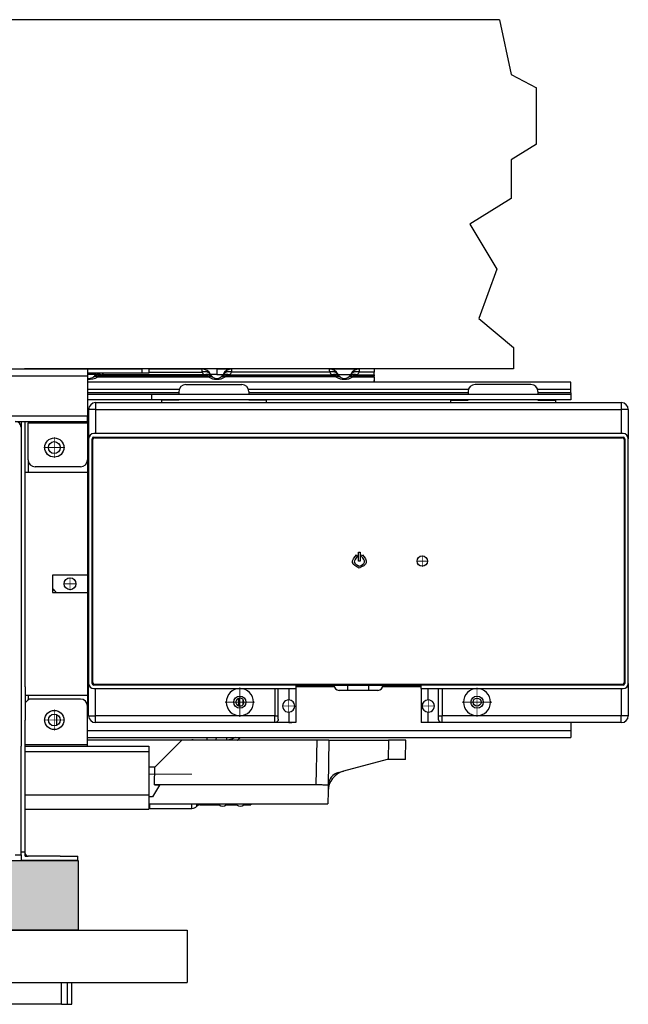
# Model space of a CAD drawing. Header units: inches. Extents: x -7205 to -1528, y -2875 to 5222.
# Tile 18 of 104: x -3749 to -3575, y -2585 to -2303. Entities that reach past the tile are written whole.
import ezdxf

# ---------------------------------------------------------------- set-up
doc = ezdxf.new("R2010")
doc.units = ezdxf.units.IN
doc.linetypes.add('DOT_CENTER', pattern=[14, 12, -1, 0, -1])
doc.layers.add('1', color=7, linetype='Continuous')

msp = doc.modelspace()

# ---------------------------------------------------------------- hatches: boundary and pattern name
at = {"layer": '1', "linetype": 'Continuous'}
msp.add_hatch(color=2, dxfattribs=at).paths.add_polyline_path([(-3732.19396468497, -2543.485045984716), (-3732.19396468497, -2563.485045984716), (-4872.100006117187, -2563.485045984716), (-4872.100006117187, -2543.485045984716)])

# ---------------------------------------------------------------- linework, layer by layer
at = {"color": 7, "linetype": 'Continuous'}
for p, q in [((-3611.603685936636, -2302.785045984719), (-4985.542521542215, -2302.785045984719)), ((-3611.603685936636, -2302.785045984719), (-3608.277098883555, -2318.43540759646)), ((-3608.277098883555, -2318.43540759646), (-3601.000006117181, -2322.304706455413)), ((-3601.000006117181, -2338.396938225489), (-3601.000006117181, -2322.304706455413)), ((-3601.000006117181, -2338.396938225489), (-3608.287559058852, -2342.950706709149)), ((-3608.287559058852, -2342.950706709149), (-3608.287559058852, -2353.950706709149)), ((-3608.287559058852, -2353.950706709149), (-3620.16023240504, -2361.369576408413)), ((-3620.16023240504, -2361.369576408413), (-3612.43466128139, -2374.227085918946)), ((-3612.43466128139, -2374.227085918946), (-3617.564963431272, -2388.322475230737)), ((-3617.564963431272, -2388.322475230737), (-3607.606385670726, -2396.678714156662)), ((-3607.606385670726, -2396.678714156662), (-3607.606385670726, -2402.785045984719)), ((-4872.500006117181, -2402.785045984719), (-3746.500006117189, -2402.785045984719)), ((-3607.606385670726, -2402.785045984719), (-3747.500006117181, -2402.785045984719)), ((-3746.500006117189, -2402.785045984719), (-3733.253240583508, -2402.785045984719)), ((-3746.500006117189, -2402.785045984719), (-3733.253240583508, -2402.785045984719)), ((-3746.500006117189, -2402.785045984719), (-3733.253240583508, -2402.785045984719)), ((-3733.253240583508, -2402.785045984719), (-3730.500006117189, -2402.785045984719)), ((-3733.253240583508, -2402.785045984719), (-3730.500006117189, -2402.785045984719)), ((-3733.253240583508, -2402.785045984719), (-3730.500006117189, -2402.785045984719)), ((-3733.253240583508, -2402.785045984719), (-3730.500006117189, -2402.785045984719)), ((-3730.500006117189, -2402.785045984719), (-3729.500006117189, -2402.785045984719)), ((-3730.500006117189, -2402.785045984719), (-3729.500006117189, -2402.785045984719)), ((-3730.500006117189, -2402.785045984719), (-3729.500006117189, -2402.785045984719)), ((-3730.500006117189, -2402.785045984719), (-3729.500006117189, -2402.785045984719)), ((-3729.500006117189, -2402.785045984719), (-3729.500006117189, -2404.785045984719)), ((-3729.500006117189, -2402.785045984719), (-3724.746772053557, -2402.785045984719)), ((-3729.500006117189, -2402.785045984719), (-3724.746772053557, -2402.785045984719)), ((-3729.500006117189, -2402.785045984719), (-3724.746772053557, -2402.785045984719)), ((-3714.000006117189, -2403.985045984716), (-3729.500006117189, -2403.985045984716)), ((-3724.746772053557, -2402.785045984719), (-3714.000006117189, -2402.785045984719)), ((-3724.746772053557, -2402.785045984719), (-3714.000006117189, -2402.785045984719)), ((-3724.746772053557, -2402.785045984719), (-3714.000006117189, -2402.785045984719)), ((-3712.878685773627, -2402.785045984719), (-3714.000006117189, -2402.785045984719)), ((-3712.878685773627, -2402.785045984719), (-3714.000006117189, -2402.785045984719)), ((-3712.878685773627, -2402.785045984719), (-3714.000006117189, -2402.785045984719)), ((-3712.000006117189, -2403.985045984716), (-3714.000006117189, -2403.985045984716)), ((-3712.000006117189, -2402.785045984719), (-3712.878685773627, -2402.785045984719)), ((-3712.000006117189, -2402.785045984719), (-3712.878685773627, -2402.785045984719)), ((-3712.000006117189, -2402.785045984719), (-3712.878685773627, -2402.785045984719)), ((-3712.000006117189, -2402.785045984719), (-3696.74608200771, -2402.785045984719)), ((-3712.000006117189, -2402.785045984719), (-3712.000006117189, -2403.985045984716)), ((-3712.000006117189, -2402.785045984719), (-3696.753240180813, -2402.785045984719)), ((-3692.500006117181, -2402.785045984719), (-3696.753240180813, -2402.785045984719)), ((-3692.500006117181, -2402.785045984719), (-3696.74608200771, -2402.785045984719)), ((-3692.500006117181, -2402.785045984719), (-3688.246772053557, -2402.785045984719)), ((-3692.500006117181, -2402.785045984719), (-3688.246772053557, -2402.785045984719)), ((-3660.253240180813, -2402.785045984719), (-3688.246772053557, -2402.785045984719)), ((-3660.253240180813, -2402.785045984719), (-3688.246772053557, -2402.785045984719)), ((-3660.253240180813, -2402.785045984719), (-3651.746772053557, -2402.785045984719)), ((-3660.253240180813, -2402.785045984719), (-3651.746771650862, -2402.785045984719)), ((-3647.500006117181, -2402.785045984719), (-3651.746772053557, -2402.785045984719)), ((-3647.500006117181, -2402.785045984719), (-3651.746771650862, -2402.785045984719)), ((-3647.500006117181, -2402.785045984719), (-3647.500006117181, -2403.663725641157)), ((-3647.500006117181, -2404.492152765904), (-3647.500006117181, -2403.663725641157)), ((-3647.500006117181, -2404.492152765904), (-3647.500006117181, -2404.785045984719)), ((-3729.500006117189, -2404.785045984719), (-3729.500006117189, -2408.885045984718)), ((-3591.229357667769, -2406.580260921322), (-3729.500006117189, -2406.580260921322)), ((-3726.532213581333, -2404.785045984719), (-3694.967798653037, -2404.785045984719)), ((-3701.340246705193, -2407.221319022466), (-3685.340246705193, -2407.221319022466)), ((-3691.449881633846, -2405.187173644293), (-3691.435715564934, -2405.178352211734)), ((-3658.467798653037, -2404.785045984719), (-3690.032213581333, -2404.785045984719)), ((-3654.949881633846, -2405.187173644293), (-3654.935715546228, -2405.178352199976)), ((-3653.532213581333, -2404.785045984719), (-3647.500006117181, -2404.785045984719)), ((-3647.500006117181, -2405.066122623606), (-3647.500006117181, -2404.785045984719)), ((-3647.500006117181, -2405.066122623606), (-3647.500006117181, -2406.060042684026)), ((-3647.500006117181, -2406.060042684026), (-3647.500006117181, -2406.580260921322)), ((-3602.620835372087, -2407.221319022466), (-3618.620835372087, -2407.221319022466)), ((-3591.229357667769, -2408.580260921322), (-3591.229357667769, -2406.580260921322)), ((-3729.500006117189, -2408.885045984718), (-3729.500006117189, -2416.285045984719)), ((-3729.500006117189, -2408.885045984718), (-3729.500006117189, -2416.285045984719)), ((-3711.214626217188, -2410.080260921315), (-3729.500006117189, -2410.080260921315)), ((-3591.229357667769, -2410.080260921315), (-3711.214626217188, -2410.080260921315)), ((-3711.214626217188, -2410.080260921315), (-3711.214626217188, -2411.580260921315)), ((-3703.340246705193, -2409.221319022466), (-3703.340246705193, -2410.080260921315)), ((-3683.340246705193, -2409.221319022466), (-3683.340246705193, -2410.080260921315)), ((-3620.620835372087, -2409.221319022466), (-3620.620835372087, -2410.080260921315)), ((-3600.620835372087, -2409.221319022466), (-3600.620835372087, -2410.080260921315)), ((-3591.229357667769, -2409.580260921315), (-3591.229357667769, -2408.580260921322)), ((-3591.229357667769, -2409.580260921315), (-3591.229357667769, -2410.080260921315)), ((-3591.229357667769, -2410.080260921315), (-3591.229357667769, -2411.580260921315)), ((-3711.214626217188, -2411.580260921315), (-3729.500006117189, -2411.580260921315)), ((-3727.180541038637, -2412.427884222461), (-3708.340246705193, -2412.427884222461)), ((-3703.340246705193, -2411.580260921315), (-3711.214626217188, -2411.580260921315)), ((-3703.340246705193, -2411.721319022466), (-3708.340246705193, -2411.721319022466)), ((-3708.340246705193, -2411.721319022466), (-3708.340246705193, -2412.427884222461)), ((-3708.340246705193, -2412.427884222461), (-3678.340246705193, -2412.427884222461)), ((-3683.340246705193, -2411.580260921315), (-3703.340246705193, -2411.580260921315)), ((-3703.340246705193, -2411.580260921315), (-3703.340246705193, -2411.721319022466)), ((-3620.620835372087, -2411.580260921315), (-3683.340246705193, -2411.580260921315)), ((-3683.340246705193, -2411.580260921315), (-3683.340246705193, -2411.721319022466)), ((-3678.340246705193, -2411.721319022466), (-3683.340246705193, -2411.721319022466)), ((-3678.340246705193, -2411.721319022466), (-3678.340246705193, -2412.427884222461)), ((-3678.340246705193, -2412.427884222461), (-3625.620835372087, -2412.427884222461)), ((-3625.620835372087, -2411.721319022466), (-3625.620835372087, -2412.427884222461)), ((-3625.620835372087, -2411.721319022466), (-3620.620835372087, -2411.721319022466)), ((-3625.620835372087, -2412.427884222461), (-3595.620835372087, -2412.427884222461)), ((-3600.620835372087, -2411.580260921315), (-3620.620835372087, -2411.580260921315)), ((-3620.620835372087, -2411.580260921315), (-3620.620835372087, -2411.721319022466)), ((-3591.229357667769, -2411.580260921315), (-3600.620835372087, -2411.580260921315)), ((-3600.620835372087, -2411.580260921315), (-3600.620835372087, -2411.721319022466)), ((-3600.620835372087, -2411.721319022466), (-3595.620835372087, -2411.721319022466)), ((-3595.620835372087, -2411.721319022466), (-3595.620835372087, -2412.427884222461)), ((-3595.620835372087, -2412.427884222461), (-3576.780541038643, -2412.427884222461)), ((-3729.180541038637, -2414.427884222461), (-3729.180541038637, -2422.775430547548)), ((-3574.780541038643, -2414.427884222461), (-3574.780541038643, -2422.775430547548)), ((-3750.200006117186, -2417.785045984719), (-3748.500006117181, -2417.785045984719)), ((-3748.500006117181, -2417.785045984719), (-3748.500006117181, -2419.485045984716)), ((-3748.500006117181, -2417.785045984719), (-3747.300006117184, -2417.785045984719)), ((-3748.500006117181, -2417.785045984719), (-3748.500006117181, -2419.485045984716)), ((-3748.500006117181, -2417.785045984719), (-3747.300006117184, -2417.785045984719)), ((-3748.500006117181, -2417.785045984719), (-3748.500006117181, -2419.485045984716)), ((-3747.300006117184, -2432.285045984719), (-3747.300006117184, -2417.785045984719)), ((-3747.300006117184, -2417.785045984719), (-3746.500006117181, -2417.785045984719)), ((-3746.500006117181, -2417.785045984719), (-3729.500006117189, -2417.785045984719)), ((-3746.500006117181, -2417.785045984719), (-3746.500006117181, -2418.285045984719)), ((-3746.500006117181, -2417.785045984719), (-3746.500006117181, -2418.285045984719)), ((-3746.500006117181, -2428.785045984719), (-3746.500006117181, -2418.285045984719)), ((-3746.500006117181, -2428.785045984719), (-3746.500006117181, -2418.285045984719)), ((-3729.500006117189, -2417.785045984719), (-3729.500006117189, -2416.285045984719)), ((-3729.500006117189, -2417.785045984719), (-3729.500006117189, -2416.285045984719)), ((-3729.500006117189, -2417.785045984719), (-3729.500006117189, -2418.285045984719)), ((-3729.500006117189, -2417.785045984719), (-3729.500006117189, -2418.285045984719)), ((-3729.500006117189, -2418.285045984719), (-3729.500006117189, -2424.785045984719)), ((-3729.500006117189, -2418.285045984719), (-3729.500006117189, -2424.785045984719)), ((-3748.500006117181, -2419.485045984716), (-3748.500006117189, -2422.165908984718)), ((-3748.500006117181, -2419.485045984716), (-3748.500006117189, -2422.165908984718)), ((-3748.500006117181, -2419.485045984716), (-3748.500006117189, -2422.165908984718)), ((-3748.500006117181, -2419.485045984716), (-3748.500006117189, -2422.165908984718)), ((-3727.180541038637, -2421.275430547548), (-3727.680541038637, -2421.275430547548)), ((-3576.780541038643, -2421.275430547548), (-3727.180541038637, -2421.275430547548)), ((-3576.280541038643, -2421.275430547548), (-3576.780541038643, -2421.275430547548)), ((-3748.500006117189, -2422.165908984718), (-3748.500006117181, -2424.285045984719)), ((-3748.500006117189, -2422.165908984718), (-3748.500006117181, -2424.285045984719)), ((-3748.500006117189, -2422.165908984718), (-3748.500006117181, -2424.285045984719)), ((-3748.500006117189, -2422.165908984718), (-3748.500006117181, -2424.285045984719)), ((-3748.500006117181, -2424.285045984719), (-3748.500006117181, -2495.585045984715)), ((-3748.500006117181, -2424.285045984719), (-3748.500006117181, -2495.585045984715)), ((-3748.500006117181, -2424.285045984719), (-3748.500006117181, -2495.585045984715)), ((-3729.180541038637, -2422.775430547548), (-3729.180541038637, -2492.79466142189)), ((-3728.180541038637, -2492.79466142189), (-3728.180541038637, -2422.775430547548)), ((-3727.98054103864, -2492.594661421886), (-3727.98054103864, -2422.975430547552)), ((-3727.680541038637, -2422.275430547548), (-3576.280541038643, -2422.275430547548)), ((-3727.48054103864, -2422.475430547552), (-3576.48054103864, -2422.475430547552)), ((-3575.98054103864, -2422.975430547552), (-3575.98054103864, -2492.594661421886)), ((-3575.780541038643, -2422.775430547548), (-3575.780541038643, -2492.79466142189)), ((-3574.780541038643, -2492.79466142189), (-3574.780541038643, -2422.775430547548)), ((-3729.500006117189, -2424.785045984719), (-3729.500006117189, -2428.785045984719)), ((-3729.500006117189, -2424.785045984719), (-3729.500006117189, -2428.785045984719)), ((-3729.500006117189, -2428.785045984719), (-3729.500006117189, -2432.285045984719)), ((-3747.300006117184, -2493.79466142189), (-3747.300006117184, -2432.285045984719)), ((-3747.300006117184, -2432.285045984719), (-3729.500006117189, -2432.285045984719)), ((-3731.500006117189, -2430.785045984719), (-3744.500006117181, -2430.785045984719)), ((-3729.500006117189, -2432.285045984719), (-3729.500006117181, -2461.785045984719)), ((-3729.500006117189, -2432.285045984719), (-3729.500006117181, -2461.785045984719)), ((-3729.500006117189, -2442.011182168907), (-3729.180541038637, -2441.785286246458)), ((-3729.500006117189, -2442.85971030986), (-3729.180541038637, -2442.63381438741)), ((-3651.996139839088, -2457.785045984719), (-3651.996139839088, -2455.219138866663)), ((-3651.996139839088, -2455.219138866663), (-3651.445613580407, -2455.219138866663)), ((-3651.445613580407, -2455.219138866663), (-3651.445613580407, -2457.785045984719)), ((-3651.445613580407, -2457.785045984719), (-3651.996139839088, -2457.785045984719)), ((-3651.094213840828, -2456.431812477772), (-3650.81929522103, -2455.977059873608)), ((-3729.500006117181, -2461.785045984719), (-3739.500006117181, -2461.785045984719)), ((-3739.500006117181, -2461.785045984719), (-3739.500006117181, -2466.785045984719)), ((-3729.500006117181, -2461.785045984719), (-3729.500006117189, -2466.785045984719)), ((-3739.500006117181, -2466.785045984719), (-3729.500006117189, -2466.785045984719)), ((-3729.500006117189, -2466.785045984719), (-3729.500006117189, -2496.285045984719)), ((-3729.500006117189, -2466.785045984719), (-3729.500006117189, -2496.285045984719)), ((-3747.300006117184, -2493.79466142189), (-3747.300006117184, -2496.285045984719)), ((-3747.300006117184, -2493.79466142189), (-3747.300006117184, -2496.285045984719)), ((-3729.180541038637, -2493.79466142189), (-3729.500006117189, -2493.79466142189)), ((-3729.180541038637, -2502.049252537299), (-3729.180541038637, -2492.79466142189)), ((-3669.919279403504, -2493.29466142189), (-3727.680541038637, -2493.29466142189)), ((-3727.680541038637, -2494.29466142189), (-3727.180541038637, -2494.29466142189)), ((-3576.48054103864, -2493.094661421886), (-3727.48054103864, -2493.094661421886)), ((-3727.180541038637, -2494.29466142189), (-3685.907570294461, -2494.29466142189)), ((-3685.907570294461, -2494.29466142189), (-3675.907570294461, -2494.29466142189)), ((-3675.907570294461, -2494.29466142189), (-3674.907570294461, -2494.29466142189)), ((-3674.907570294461, -2502.049252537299), (-3674.907570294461, -2494.29466142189)), ((-3674.907570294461, -2494.29466142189), (-3671.919279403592, -2494.29466142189)), ((-3671.919279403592, -2494.29466142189), (-3669.919279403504, -2494.29466142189)), ((-3669.919279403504, -2493.29466142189), (-3661.980541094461, -2493.29466142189)), ((-3669.919279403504, -2493.29466142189), (-3669.919279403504, -2494.29466142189)), ((-3661.980541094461, -2493.79466142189), (-3669.919279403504, -2493.79466142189)), ((-3669.919279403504, -2494.29466142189), (-3669.919279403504, -2504.049252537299)), ((-3661.980541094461, -2493.29466142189), (-3658.98054103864, -2493.29466142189)), ((-3661.980541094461, -2493.29466142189), (-3661.980541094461, -2493.79466142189)), ((-3658.894754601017, -2493.79466142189), (-3661.980541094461, -2493.79466142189)), ((-3658.98054103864, -2493.29466142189), (-3654.98054103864, -2493.29466142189)), ((-3654.98054103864, -2494.79466142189), (-3657.48054103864, -2494.79466142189)), ((-3654.98054103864, -2493.29466142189), (-3648.98054103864, -2493.29466142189)), ((-3648.98054103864, -2494.79466142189), (-3654.98054103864, -2494.79466142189)), ((-3648.98054103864, -2493.29466142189), (-3644.98054103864, -2493.29466142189)), ((-3646.48054103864, -2494.79466142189), (-3648.98054103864, -2494.79466142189)), ((-3641.980541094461, -2493.79466142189), (-3645.06632747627, -2493.79466142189)), ((-3644.98054103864, -2493.29466142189), (-3641.980541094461, -2493.29466142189)), ((-3641.980541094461, -2493.29466142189), (-3634.04180278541, -2493.29466142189)), ((-3641.980541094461, -2493.79466142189), (-3641.980541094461, -2493.29466142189)), ((-3634.04180278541, -2493.79466142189), (-3641.980541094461, -2493.79466142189)), ((-3576.280541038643, -2493.29466142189), (-3634.04180278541, -2493.29466142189)), ((-3634.04180278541, -2494.29466142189), (-3634.04180278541, -2493.29466142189)), ((-3634.04180278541, -2494.29466142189), (-3632.041802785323, -2494.29466142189)), ((-3634.04180278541, -2494.29466142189), (-3634.04180278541, -2504.049252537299)), ((-3632.041802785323, -2494.29466142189), (-3629.053500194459, -2494.29466142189)), ((-3629.053500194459, -2494.29466142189), (-3628.053500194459, -2494.29466142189)), ((-3629.053500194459, -2502.049252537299), (-3629.053500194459, -2494.29466142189)), ((-3628.053500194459, -2494.29466142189), (-3618.053511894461, -2494.29466142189)), ((-3618.053511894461, -2494.29466142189), (-3576.780541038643, -2494.29466142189)), ((-3576.780541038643, -2494.29466142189), (-3576.280541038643, -2494.29466142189)), ((-3574.780541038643, -2492.79466142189), (-3574.780541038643, -2502.049252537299)), ((-3748.500006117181, -2495.585045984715), (-3748.500006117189, -2510.785045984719)), ((-3748.500006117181, -2495.585045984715), (-3748.500006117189, -2510.785045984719)), ((-3748.500006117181, -2495.585045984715), (-3748.500006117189, -2510.785045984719)), ((-3748.500006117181, -2495.585045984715), (-3748.500006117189, -2510.785045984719)), ((-3747.300006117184, -2496.285045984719), (-3747.300006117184, -2498.413266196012)), ((-3747.300006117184, -2496.285045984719), (-3747.300006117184, -2498.413266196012)), ((-3729.500006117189, -2496.285045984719), (-3747.300006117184, -2496.285045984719)), ((-3731.500006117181, -2497.285045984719), (-3745.500006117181, -2497.285045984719)), ((-3729.500006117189, -2496.285045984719), (-3729.500006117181, -2499.285045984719)), ((-3686.300006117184, -2497.090987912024), (-3686.300006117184, -2499.252926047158)), ((-3685.100006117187, -2497.353213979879), (-3685.100006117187, -2498.990699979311)), ((-3747.300006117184, -2498.413266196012), (-3747.300006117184, -2503.29466142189)), ((-3747.300006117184, -2498.413266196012), (-3747.300006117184, -2503.29466142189)), ((-3729.500006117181, -2510.285045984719), (-3729.500006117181, -2499.285045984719)), ((-3729.500006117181, -2510.285045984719), (-3729.500006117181, -2499.285045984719)), ((-3685.618549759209, -2499.285045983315), (-3686.196590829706, -2499.285045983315)), ((-3674.907570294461, -2503.029048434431), (-3674.907570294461, -2502.049252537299)), ((-3629.053500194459, -2503.029048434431), (-3629.053500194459, -2502.049252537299)), ((-3747.300006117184, -2540.985045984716), (-3747.300006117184, -2503.29466142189)), ((-3671.047499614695, -2504.049252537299), (-3727.180541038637, -2504.049252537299)), ((-3671.919279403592, -2504.039227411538), (-3675.907570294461, -2504.039227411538)), ((-3669.919279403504, -2504.049252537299), (-3671.047499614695, -2504.049252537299)), ((-3632.913582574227, -2504.049252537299), (-3634.04180278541, -2504.049252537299)), ((-3576.780541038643, -2504.049252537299), (-3632.913582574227, -2504.049252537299)), ((-3628.053500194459, -2504.039227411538), (-3632.041802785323, -2504.039227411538)), ((-3591.229357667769, -2504.049252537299), (-3591.229357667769, -2506.29466142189)), ((-3729.500006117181, -2508.29466142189), (-3591.229357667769, -2508.29466142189)), ((-3591.229357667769, -2506.29466142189), (-3591.229357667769, -2508.29466142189)), ((-3748.500006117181, -2540.985045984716), (-3748.500006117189, -2510.785045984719)), ((-3748.500006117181, -2540.985045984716), (-3748.500006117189, -2510.785045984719)), ((-3748.500006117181, -2540.985045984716), (-3748.500006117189, -2510.785045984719)), ((-3747.300006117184, -2510.785045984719), (-3729.500006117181, -2510.785045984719)), ((-3702.502501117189, -2509.085045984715), (-3729.500006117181, -2509.085045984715)), ((-3729.500006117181, -2510.785045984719), (-3729.500006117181, -2510.285045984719)), ((-3729.500006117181, -2510.785045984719), (-3729.500006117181, -2510.285045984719)), ((-3729.500006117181, -2510.785045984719), (-3712.000006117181, -2510.785045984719)), ((-3712.000006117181, -2510.785045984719), (-3712.000006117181, -2512.285045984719)), ((-3711.807464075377, -2508.985045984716), (-3699.61457085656, -2508.985045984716)), ((-3711.807464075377, -2508.985045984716), (-3711.807464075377, -2509.085045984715)), ((-3702.502501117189, -2509.085045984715), (-3710.202501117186, -2516.785045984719)), ((-3663.917434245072, -2509.085045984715), (-3702.502501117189, -2509.085045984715)), ((-3689.700006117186, -2509.036711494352), (-3692.864504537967, -2509.036711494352)), ((-3660.417967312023, -2509.085045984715), (-3663.917434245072, -2509.085045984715)), ((-3660.417967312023, -2509.085045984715), (-3660.642465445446, -2521.946535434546)), ((-3660.417967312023, -2509.085045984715), (-3643.402020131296, -2509.085045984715)), ((-3638.404003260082, -2509.085045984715), (-3643.402020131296, -2509.085045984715)), ((-3638.500006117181, -2514.585045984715), (-3638.404003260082, -2509.085045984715)), ((-3712.000006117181, -2512.285045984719), (-3712.000006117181, -2524.785045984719)), ((-3710.257228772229, -2516.785045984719), (-3712.000006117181, -2516.785045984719)), ((-3710.308628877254, -2521.885433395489), (-3710.257228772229, -2516.785045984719)), ((-3710.257228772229, -2516.785045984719), (-3710.202501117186, -2516.785045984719)), ((-3643.754651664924, -2514.585045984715), (-3656.225459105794, -2517.926588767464)), ((-3643.434855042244, -2514.585045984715), (-3643.754651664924, -2514.585045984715)), ((-3638.500006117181, -2514.585045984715), (-3643.434855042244, -2514.585045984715)), ((-3657.681213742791, -2518.316657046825), (-3656.225459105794, -2517.926588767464)), ((-3708.873627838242, -2521.928844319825), (-3710.947824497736, -2525.285045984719)), ((-3664.140865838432, -2521.885433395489), (-3710.308628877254, -2521.885433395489)), ((-3710.308628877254, -2521.885433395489), (-3708.873627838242, -2521.928844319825)), ((-3660.645328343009, -2522.110550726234), (-3660.671631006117, -2523.617429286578)), ((-3660.642465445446, -2521.946535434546), (-3660.645328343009, -2522.110550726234)), ((-3712.000006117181, -2524.785045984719), (-3712.000006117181, -2528.785045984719)), ((-3710.947824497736, -2525.285045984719), (-3712.000006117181, -2525.285045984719)), ((-3660.671631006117, -2523.617429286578), (-3660.735649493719, -2527.285045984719)), ((-3712.000006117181, -2527.285045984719), (-3660.735649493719, -2527.285045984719)), ((-3711.807464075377, -2527.285045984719), (-3711.807464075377, -2528.585045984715)), ((-3711.807464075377, -2528.585045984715), (-3699.61457085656, -2528.585045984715)), ((-3698.07903694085, -2527.877939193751), (-3698.20035729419, -2527.999259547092)), ((-3697.371930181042, -2527.585045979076), (-3691.827267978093, -2527.585045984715)), ((-3691.827267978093, -2527.285045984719), (-3691.827267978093, -2527.585045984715)), ((-3689.78766017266, -2527.285045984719), (-3689.78766017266, -2527.585045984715)), ((-3689.78766017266, -2527.585045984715), (-3686.827267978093, -2527.585045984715)), ((-3686.827267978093, -2527.285045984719), (-3686.827267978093, -2527.585045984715)), ((-3684.78766017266, -2527.285045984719), (-3684.78766017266, -2527.585045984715)), ((-3684.78766017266, -2527.585045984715), (-3682.807464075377, -2527.585045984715)), ((-3682.807464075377, -2527.285045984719), (-3682.807464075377, -2527.585045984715)), ((-3747.300006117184, -2528.785045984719), (-3712.000006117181, -2528.785045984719)), ((-3750.200006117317, -2541.885045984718), (-3748.500006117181, -2541.885045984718)), ((-3748.500006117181, -2541.485045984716), (-3748.500006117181, -2540.985045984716)), ((-3748.500006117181, -2541.485045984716), (-3748.500006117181, -2540.985045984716)), ((-3748.500006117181, -2541.485045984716), (-3748.500006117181, -2540.985045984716)), ((-3748.500006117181, -2540.985045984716), (-3747.300006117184, -2540.985045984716)), ((-3748.500006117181, -2541.785045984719), (-3748.500006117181, -2541.485045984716)), ((-3748.500006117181, -2541.785045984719), (-3748.500006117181, -2541.485045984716)), ((-3748.500006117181, -2541.785045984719), (-3748.500006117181, -2541.485045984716)), ((-3748.500006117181, -2541.885045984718), (-3748.500006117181, -2541.785045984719)), ((-3748.500006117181, -2541.885045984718), (-3748.500006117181, -2541.785045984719)), ((-3748.500006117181, -2541.885045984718), (-3748.500006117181, -2543.485045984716)), ((-3747.300006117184, -2541.485045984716), (-3747.300006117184, -2540.985045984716)), ((-3747.300006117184, -2542.285045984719), (-3747.300006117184, -2541.485045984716)), ((-3747.300006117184, -2542.285045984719), (-3746.500006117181, -2542.285045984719)), ((-3737.300006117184, -2542.285045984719), (-3746.500006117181, -2542.285045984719)), ((-3737.300006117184, -2542.285045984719), (-3746.500006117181, -2542.285045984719)), ((-3737.300006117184, -2542.285045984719), (-3732.300006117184, -2542.285045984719)), ((-3732.300006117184, -2543.485045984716), (-3732.300006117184, -2542.285045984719)), ((-3746.500006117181, -2543.485045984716), (-3748.500006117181, -2543.485045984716)), ((-3737.300006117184, -2543.485045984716), (-3746.500006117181, -2543.485045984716)), ((-3737.300006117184, -2543.485045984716), (-3746.500006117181, -2543.485045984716)), ((-3732.300006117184, -2543.485045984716), (-3737.300006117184, -2543.485045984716)), ((-3959.200006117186, -2563.485045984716), (-3701.000006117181, -2563.485045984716)), ((-3959.200006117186, -2563.485045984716), (-3701.000006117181, -2563.485045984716)), ((-3701.000006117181, -2563.485045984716), (-3701.000006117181, -2578.485045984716)), ((-3701.000006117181, -2563.485045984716), (-3701.000006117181, -2578.485045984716)), ((-3934.000006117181, -2578.485045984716), (-3701.000006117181, -2578.485045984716)), ((-3934.000006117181, -2578.485045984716), (-3701.000006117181, -2578.485045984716)), ((-3736.900006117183, -2578.485045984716), (-3735.700006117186, -2578.485045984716)), ((-3736.900006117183, -2578.485045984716), (-3735.700006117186, -2578.485045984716)), ((-3736.900006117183, -2578.485045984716), (-3735.700006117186, -2578.485045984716)), ((-3735.700006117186, -2578.485045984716), (-3735.200006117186, -2578.485045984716)), ((-3735.700006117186, -2578.485045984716), (-3735.200006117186, -2578.485045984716)), ((-3735.700006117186, -2578.485045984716), (-3735.200006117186, -2578.485045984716)), ((-3735.700006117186, -2578.485045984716), (-3735.200006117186, -2578.485045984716)), ((-3735.200006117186, -2584.685045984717), (-3735.200006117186, -2578.485045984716)), ((-3735.200006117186, -2578.485045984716), (-3734.000006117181, -2578.485045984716)), ((-3735.200006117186, -2578.485045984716), (-3734.000006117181, -2578.485045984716)), ((-3735.200006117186, -2578.485045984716), (-3734.000006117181, -2578.485045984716)), ((-3734.000006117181, -2584.685045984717), (-3734.000006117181, -2578.485045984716)), ((-3736.900006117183, -2584.685045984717), (-4867.500006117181, -2584.685045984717)), ((-3736.900006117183, -2584.685045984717), (-3735.700006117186, -2584.685045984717)), ((-3735.700006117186, -2584.685045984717), (-3735.200006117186, -2584.685045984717)), ((-3735.700006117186, -2584.685045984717), (-3735.200006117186, -2584.685045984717)), ((-3735.200006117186, -2584.685045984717), (-3734.000006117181, -2584.685045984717))]:
    msp.add_line(p, q, dxfattribs=at)
at = {"color": 126, "linetype": 'Continuous', "true_color": 0x008060}
for p, q in [((-3696.185834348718, -2404.492152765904), (-3725.314185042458, -2404.492152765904)), ((-3714.000006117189, -2402.785045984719), (-3714.000006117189, -2403.985045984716)), ((-3712.000006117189, -2403.663725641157), (-3696.710818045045, -2403.663725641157)), ((-3692.500006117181, -2402.785045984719), (-3692.500006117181, -2404.336109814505)), ((-3688.814177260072, -2404.492152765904), (-3659.685827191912, -2404.492152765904)), ((-3660.210810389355, -2403.663725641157), (-3688.289194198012, -2403.663725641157)), ((-3652.314177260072, -2404.492152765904), (-3647.500006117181, -2404.492152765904)), ((-3647.500006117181, -2403.663725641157), (-3651.789194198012, -2403.663725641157)), ((-4872.500006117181, -2404.785045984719), (-3729.500006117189, -2404.785045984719)), ((-3726.578364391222, -2405.066122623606), (-3694.921652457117, -2405.066122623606)), ((-3658.421647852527, -2405.066122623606), (-3690.078359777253, -2405.066122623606)), ((-3653.578364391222, -2405.066122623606), (-3647.500006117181, -2405.066122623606)), ((-3729.500006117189, -2408.580260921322), (-3703.234724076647, -2408.580260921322)), ((-3703.340246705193, -2409.580260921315), (-3729.500006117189, -2409.580260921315)), ((-3683.445769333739, -2408.580260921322), (-3620.515312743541, -2408.580260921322)), ((-3620.620835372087, -2409.580260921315), (-3683.340246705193, -2409.580260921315)), ((-3600.726358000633, -2408.580260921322), (-3591.229357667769, -2408.580260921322)), ((-3591.229357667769, -2409.580260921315), (-3600.620835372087, -2409.580260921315)), ((-3727.180541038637, -2412.427884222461), (-3727.180541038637, -2414.427884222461)), ((-3576.780541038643, -2412.427884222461), (-3576.780541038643, -2414.427884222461)), ((-3727.180541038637, -2414.427884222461), (-3729.180541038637, -2414.427884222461)), ((-3727.180541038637, -2414.427884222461), (-3576.780541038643, -2414.427884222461)), ((-3727.180541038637, -2414.427884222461), (-3727.180541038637, -2421.275430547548)), ((-3576.780541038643, -2414.427884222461), (-3576.780541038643, -2421.275430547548)), ((-3574.780541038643, -2414.427884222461), (-3576.780541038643, -2414.427884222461)), ((-3729.500006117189, -2416.285045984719), (-4872.500006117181, -2416.285045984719)), ((-3738.300006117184, -2418.285045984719), (-3746.500006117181, -2418.285045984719)), ((-3729.500006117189, -2418.285045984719), (-3738.300006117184, -2418.285045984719)), ((-3729.500006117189, -2418.285045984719), (-3738.300006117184, -2418.285045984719)), ((-3746.500006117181, -2428.785045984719), (-3746.500006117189, -2432.285045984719)), ((-3727.180541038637, -2502.049252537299), (-3727.180541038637, -2494.29466142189)), ((-3675.907570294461, -2494.29466142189), (-3675.907570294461, -2502.049252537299)), ((-3671.919279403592, -2494.29466142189), (-3671.919279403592, -2497.528812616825)), ((-3654.98054103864, -2494.79466142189), (-3654.98054103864, -2493.29466142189)), ((-3648.98054103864, -2494.79466142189), (-3648.98054103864, -2493.29466142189)), ((-3632.041802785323, -2497.528816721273), (-3632.041802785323, -2494.29466142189)), ((-3628.053500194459, -2494.29466142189), (-3628.053500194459, -2502.049252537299)), ((-3576.780541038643, -2494.29466142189), (-3576.780541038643, -2502.049252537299)), ((-3746.500006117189, -2496.285045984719), (-3746.500006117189, -2497.552995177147)), ((-3738.300006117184, -2504.834239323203), (-3738.300006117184, -2501.735852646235)), ((-3729.180541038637, -2502.049252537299), (-3727.180541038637, -2502.049252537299)), ((-3685.907570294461, -2502.049252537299), (-3727.180541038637, -2502.049252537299)), ((-3727.180541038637, -2504.049252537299), (-3727.180541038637, -2502.049252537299)), ((-3675.907570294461, -2502.049252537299), (-3685.907570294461, -2502.049252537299)), ((-3675.907570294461, -2504.039227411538), (-3675.907570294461, -2502.049252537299)), ((-3675.907570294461, -2502.049252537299), (-3674.907570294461, -2502.049252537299)), ((-3671.919279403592, -2501.028162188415), (-3671.919279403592, -2504.039227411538)), ((-3632.041802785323, -2504.039227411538), (-3632.041802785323, -2501.028158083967)), ((-3629.053500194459, -2502.049252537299), (-3628.053500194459, -2502.049252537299)), ((-3628.053500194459, -2504.039227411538), (-3628.053500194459, -2502.049252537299)), ((-3618.053511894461, -2502.049252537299), (-3628.053500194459, -2502.049252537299)), ((-3576.780541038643, -2502.049252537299), (-3618.053511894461, -2502.049252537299)), ((-3576.780541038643, -2504.049252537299), (-3576.780541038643, -2502.049252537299)), ((-3574.780541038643, -2502.049252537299), (-3576.780541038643, -2502.049252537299)), ((-3729.500006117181, -2506.29466142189), (-3591.229357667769, -2506.29466142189)), ((-3695.300006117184, -2509.085045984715), (-3695.300006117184, -2508.29466142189)), ((-3689.700006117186, -2508.29466142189), (-3689.700006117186, -2509.036711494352)), ((-3747.300006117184, -2510.285045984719), (-3741.400006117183, -2510.285045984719)), ((-3741.400006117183, -2510.285045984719), (-3738.300006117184, -2510.285045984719)), ((-3741.400006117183, -2510.285045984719), (-3738.300006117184, -2510.285045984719)), ((-3738.300006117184, -2510.285045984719), (-3734.107135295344, -2510.285045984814)), ((-3738.300006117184, -2510.285045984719), (-3734.107135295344, -2510.285045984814)), ((-3738.300006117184, -2510.285045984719), (-3734.107135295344, -2510.285045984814)), ((-3734.107135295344, -2510.285045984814), (-3729.500006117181, -2510.285045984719)), ((-3734.107135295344, -2510.285045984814), (-3729.500006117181, -2510.285045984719)), ((-3734.107135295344, -2510.285045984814), (-3729.500006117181, -2510.285045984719)), ((-3699.61457085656, -2509.085045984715), (-3699.61457085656, -2508.985045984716)), ((-3663.917434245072, -2509.085045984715), (-3664.140865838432, -2521.885433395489)), ((-3643.402020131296, -2509.085045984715), (-3643.434855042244, -2514.585045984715)), ((-3747.300006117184, -2512.285045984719), (-3712.000006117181, -2512.285045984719)), ((-3712.000006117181, -2524.785045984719), (-3747.300006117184, -2524.785045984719)), ((-3699.61457085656, -2528.585045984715), (-3699.61457085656, -2527.285045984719)), ((-3698.20035729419, -2527.999259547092), (-3698.20035729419, -2527.285045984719)), ((-3736.900006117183, -2584.685045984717), (-3736.900006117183, -2578.485045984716))]:
    msp.add_line(p, q, dxfattribs=at)
at = {"color": 7, "linetype": 'Continuous'}
for centre, radius in [((-3739.000006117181, -2425.285045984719), 2.75), ((-3739.000006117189, -2425.285045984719), 1.69999999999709), ((-3633.720876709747, -2457.785045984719), 1.5), ((-3734.500006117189, -2464.285045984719), 1.700000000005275), ((-3685.907570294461, -2498.171956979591), 1.75), ((-3618.053511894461, -2498.171956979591), 1.75), ((-3618.053511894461, -2498.171956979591), 1.150000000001), ((-3739.000006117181, -2503.285045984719), 2.75), ((-3739.000006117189, -2503.285045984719), 1.700000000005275)]:
    msp.add_circle(centre, radius, dxfattribs=at)
for centre, radius, start, end in [((-3729.000006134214, -2403.485046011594), 2.000000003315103, 321.6482211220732, 333.6260323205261), ((-3729.000006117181, -2403.485045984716), 1.999999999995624, 333.6260314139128, 334.8156613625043), ((-3724.746772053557, -2405.485045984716), 2.700000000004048, 146.2510114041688, 154.8156650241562), ((-3696.753247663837, -2405.48504122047), 2.700004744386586, 25.18417904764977, 89.84794014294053), ((-3692.500006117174, -2403.485045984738), 1.999999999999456, 205.1843344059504, 206.3740043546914), ((-3692.500006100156, -2403.485046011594), 2.000000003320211, 206.3740034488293, 218.351792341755), ((-3692.500005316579, -2403.485044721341), 2.00000018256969, 321.6482098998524, 333.6267872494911), ((-3692.500013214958, -2403.485060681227), 2.000000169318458, 333.6272973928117, 334.8161309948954), ((-3688.246772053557, -2405.485045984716), 2.69999999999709, 90, 154.8156634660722), ((-3660.253240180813, -2405.485045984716), 2.699999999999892, 25.18433497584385, 90), ((-3656.000006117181, -2403.485045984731), 1.999999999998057, 205.1843386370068, 206.3739685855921), ((-3656.000006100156, -2403.485046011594), 2.000000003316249, 206.3739676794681, 218.3517788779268), ((-3656.000005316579, -2403.485044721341), 2.00000018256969, 321.6482098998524, 333.6267872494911), ((-3656.000013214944, -2403.485060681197), 2.00000016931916, 333.6272973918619, 334.8161331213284), ((-3651.746772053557, -2405.485045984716), 2.69999999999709, 90, 154.8156618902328), ((-3729.000006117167, -2403.485045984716), 2.000000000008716, 255.5224878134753, 301.0136958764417), ((-3729.000006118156, -2403.485045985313), 1.999999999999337, 301.0136959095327, 301.6724334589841), ((-3729.000006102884, -2403.485045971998), 2.000000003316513, 301.6724328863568, 321.6482196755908), ((-3726.532213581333, -2407.485045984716), 2.69999999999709, 90, 121.6724334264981), ((-3701.340246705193, -2409.221319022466), 2, 90, 180), ((-3694.967725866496, -2407.485066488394), 2.70002050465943, 58.53537369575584, 90.00154456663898), ((-3692.500005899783, -2403.485046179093), 2.000000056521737, 218.3517850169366, 238.0490991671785), ((-3692.500010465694, -2403.485043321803), 2.000000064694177, 238.0492534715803, 238.9865279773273), ((-3692.500006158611, -2403.485045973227), 2.000000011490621, 238.9863830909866, 270.0000071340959), ((-3692.500006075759, -2403.485045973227), 2.000000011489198, 270.0000047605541, 301.0136169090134), ((-3692.500007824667, -2403.48504702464), 2.000000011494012, 301.0136753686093, 301.6724906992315), ((-3690.032213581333, -2407.485045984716), 2.69999999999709, 90, 121.6724334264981), ((-3692.500006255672, -2403.485046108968), 2.000000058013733, 302.1505210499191, 321.6482577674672), ((-3685.340246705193, -2409.221319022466), 2, 0, 90), ((-3658.467798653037, -2407.485045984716), 2.699999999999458, 58.32756657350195, 90), ((-3656.000006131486, -2403.485045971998), 2.000000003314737, 218.3517803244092, 238.3275671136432), ((-3656.000006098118, -2403.485045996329), 2.000000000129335, 238.3275659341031, 238.9862731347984), ((-3656.000006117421, -2403.485045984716), 2.00000000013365, 238.9862737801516, 301.013695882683), ((-3656.000006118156, -2403.485045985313), 1.999999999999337, 301.0136959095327, 301.6724334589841), ((-3653.532213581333, -2407.485045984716), 2.69999999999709, 90, 121.6724334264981), ((-3656.000006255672, -2403.485046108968), 2.000000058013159, 302.1505216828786, 321.6482577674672), ((-3618.620835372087, -2409.221319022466), 2, 90, 180), ((-3602.620835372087, -2409.221319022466), 2, 0, 90), ((-3727.180541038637, -2414.427884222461), 2, 90, 180), ((-3576.780541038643, -2414.427884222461), 2, 0, 90), ((-3750.200006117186, -2419.485045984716), 1.700000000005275, 0, 90), ((-3727.680541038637, -2422.775430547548), 1.5, 90, 180), ((-3576.280541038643, -2422.775430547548), 1.5, 0, 90), ((-3727.680541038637, -2422.775430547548), 0.5, 90, 180), ((-3727.48054103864, -2422.975430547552), 0.5, 90, 180), ((-3576.48054103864, -2422.975430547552), 0.5, 0, 90), ((-3576.280541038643, -2422.775430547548), 0.5, 0, 90), ((-3744.500006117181, -2428.785045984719), 2, 180, 270), ((-3731.500006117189, -2428.785045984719), 2, 270, 0), ((-3740.300006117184, -2467.616953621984), 1.999999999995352, 24.57939735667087, 66.42182152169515), ((-3727.680541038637, -2492.79466142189), 1.5, 180, 270), ((-3727.680541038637, -2492.79466142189), 0.5, 180, 270), ((-3727.48054103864, -2492.594661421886), 0.5, 180, 270), ((-3685.907570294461, -2498.171956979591), 3.877295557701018, 90, 270), ((-3685.907570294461, -2498.171956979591), 3.877295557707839, 270, 90), ((-3657.48054103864, -2493.29466142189), 1.5, 180, 270), ((-3646.48054103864, -2493.29466142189), 1.5, 270, 0), ((-3618.053511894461, -2498.171956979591), 3.877295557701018, 90, 270), ((-3618.053511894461, -2498.171956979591), 3.877295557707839, 270, 90), ((-3576.48054103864, -2492.594661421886), 0.5, 270, 0), ((-3576.280541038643, -2492.79466142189), 0.5, 270, 0), ((-3576.280541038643, -2492.79466142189), 1.5, 270, 0), ((-3745.500006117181, -2499.285045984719), 2, 90, 154.1580672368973), ((-3731.500006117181, -2499.285045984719), 2, 0, 90), ((-3685.907570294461, -2498.171956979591), 1.150000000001, 90, 45.39383043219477), ((-3685.907570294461, -2498.171956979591), 1.149999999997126, 45.39383043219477, 90), ((-3671.953015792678, -2499.27848740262), 1.749999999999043, 88.89538716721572, 271.1046128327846), ((-3671.953015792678, -2499.27848740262), 1.749999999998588, 271.1046128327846, 88.89538716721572), ((-3632.00785419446, -2499.27848740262), 1.749999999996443, 91.1115617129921, 268.8884382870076), ((-3632.00785419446, -2499.27848740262), 1.749999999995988, 268.8884382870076, 91.1115617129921), ((-3727.180541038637, -2502.049252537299), 2, 180, 270), ((-3576.780541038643, -2502.049252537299), 2, 270, 0), ((-3695.300006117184, -2507.285045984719), 2.999999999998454, 323.1301023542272, 340.3338807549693), ((-3699.61457085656, -2510.985045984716), 1.999999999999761, 71.80512766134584, 90), ((-3654.672544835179, -2523.722143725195), 5.99999999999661, 105.0000000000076, 179.0000000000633), ((-3656.647752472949, -2522.182586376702), 4.001681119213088, 104.9666505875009, 176.6182766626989), ((-3656.643665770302, -2522.098367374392), 4.00168111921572, 177.8255593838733, 180.1744406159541), ((-3699.61457085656, -2526.585045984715), 2, 270, 314.9999999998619), ((-3697.371930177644, -2528.585045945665), 0.9999999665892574, 90.00000019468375, 135.0000004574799), ((-3690.807464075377, -2526.485045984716), 1.499999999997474, 227.1665719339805, 312.8334280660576), ((-3685.807464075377, -2526.485045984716), 1.499999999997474, 227.1665719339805, 312.8334280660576), ((-3746.500006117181, -2541.485045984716), 0.8000000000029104, 180, 270)]:
    msp.add_arc(centre, radius, start, end, dxfattribs=at)
at = {"color": 126, "linetype": 'Continuous', "true_color": 0x008060}
for centre, radius, start, end in [((-3729.000101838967, -2401.575790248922), 4.700122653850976, 321.6483321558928, 329.1632151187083), ((-3692.499910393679, -2401.575783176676), 4.700132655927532, 206.374119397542, 218.3516813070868), ((-3692.499966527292, -2401.575871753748), 4.699972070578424, 321.6481467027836, 333.6261151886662), ((-3655.999910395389, -2401.575790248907), 4.700122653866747, 206.3740836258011, 218.3516678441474), ((-3655.999963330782, -2401.575873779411), 4.699968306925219, 321.6481418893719, 333.6261200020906), ((-3729.000006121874, -2401.038025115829), 4.699991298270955, 263.8931369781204, 301.0137573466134), ((-3692.499994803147, -2401.037960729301), 4.700054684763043, 238.9864807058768, 269.9998680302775), ((-3692.500015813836, -2401.037966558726), 4.700048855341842, 270.0001241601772, 301.0135390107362), ((-3656.000006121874, -2401.038025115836), 4.699991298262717, 238.9862426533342, 301.0137573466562)]:
    msp.add_arc(centre, radius, start, end, dxfattribs=at)
for points in [[(-3727.190119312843, -2404.336109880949), (-3727.191656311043, -2404.336109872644), (-3727.202415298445, -2404.336109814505), (-3727.258209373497, -2404.336109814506), (-3727.357317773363, -2404.336109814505), (-3727.497868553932, -2404.336109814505), (-3727.682497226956, -2404.336109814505), (-3727.901581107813, -2404.336109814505), (-3728.150708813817, -2404.336109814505), (-3728.562624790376, -2404.336109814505), (-3729.000529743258, -2404.336109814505), (-3729.253184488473, -2404.336109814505), (-3729.500006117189, -2404.336109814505)], [(-3727.431574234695, -2404.726021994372), (-3727.308462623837, -2404.595538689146), (-3727.158363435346, -2404.483407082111), (-3726.982359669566, -2404.393059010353), (-3726.782636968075, -2404.327340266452), (-3726.562431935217, -2404.288274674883), (-3726.325870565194, -2404.27689179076), (-3726.077715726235, -2404.293143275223), (-3725.823052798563, -2404.335923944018), (-3725.566956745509, -2404.403189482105), (-3725.314185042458, -2404.492152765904)], [(-3726.905460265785, -2403.985045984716), (-3726.920424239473, -2403.998415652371), (-3726.941775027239, -2404.018050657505), (-3727.082714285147, -2404.172690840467), (-3727.190119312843, -2404.336109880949)], [(-3725.314185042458, -2404.492152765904), (-3725.616638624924, -2404.615779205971), (-3725.923199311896, -2404.708925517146), (-3726.226620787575, -2404.765694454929), (-3726.532213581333, -2404.785045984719)], [(-3696.710818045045, -2403.663725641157), (-3696.721350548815, -2403.292892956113), (-3696.732029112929, -2403.013407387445), (-3696.73905493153, -2402.881657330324), (-3696.74608200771, -2402.785045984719)], [(-3694.309892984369, -2404.336109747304), (-3694.417239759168, -2404.172741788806), (-3694.554489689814, -2404.021309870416), (-3694.742214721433, -2403.872821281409), (-3694.965040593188, -2403.749528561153), (-3695.218694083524, -2403.655475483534), (-3695.497219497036, -2403.593379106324), (-3695.793432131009, -2403.564377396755), (-3696.099522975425, -2403.567971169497), (-3696.407708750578, -2403.602157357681), (-3696.710818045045, -2403.663725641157)], [(-3696.185834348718, -2404.492152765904), (-3695.933061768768, -2404.403189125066), (-3695.676964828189, -2404.335923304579), (-3695.422301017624, -2404.293142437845), (-3695.174145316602, -2404.276890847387), (-3694.937583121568, -2404.288273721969), (-3694.717377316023, -2404.327339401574), (-3694.517653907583, -2404.393058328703), (-3694.341649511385, -2404.483406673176), (-3694.191549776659, -2404.595538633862), (-3694.068437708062, -2404.726022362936)], [(-3694.967798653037, -2404.785045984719), (-3695.273393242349, -2404.765694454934), (-3695.576816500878, -2404.708925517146), (-3695.883378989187, -2404.615779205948), (-3696.185834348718, -2404.492152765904)], [(-3692.500006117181, -2404.336109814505), (-3692.852789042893, -2404.336109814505), (-3693.192038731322, -2404.336109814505), (-3693.505025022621, -2404.336109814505), (-3693.779383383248, -2404.336109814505), (-3694.004623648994, -2404.336109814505), (-3694.172000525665, -2404.336109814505), (-3694.240946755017, -2404.336109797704), (-3694.309892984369, -2404.336109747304)], [(-3692.500006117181, -2404.336109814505), (-3692.147223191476, -2404.336109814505), (-3691.807973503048, -2404.336109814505), (-3691.49498721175, -2404.336109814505), (-3691.22062885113, -2404.336109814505), (-3690.995388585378, -2404.336109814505), (-3690.828011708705, -2404.336109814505), (-3690.759065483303, -2404.336109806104), (-3690.6901192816, -2404.336109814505)], [(-3690.931573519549, -2404.726021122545), (-3690.808467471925, -2404.595550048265), (-3690.658373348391, -2404.483429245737), (-3690.48237375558, -2404.393089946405), (-3690.282653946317, -2404.327377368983), (-3690.062450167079, -2404.288314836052), (-3689.825888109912, -2404.276931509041), (-3689.577730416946, -2404.293178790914), (-3689.323062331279, -2404.335951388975), (-3689.066958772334, -2404.403205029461), (-3688.814177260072, -2404.492152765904)], [(-3690.6901192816, -2404.336109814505), (-3690.694453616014, -2404.345843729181), (-3690.702037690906, -2404.361330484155), (-3690.708166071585, -2404.373477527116)], [(-3688.289194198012, -2403.663725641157), (-3688.592317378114, -2403.602195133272), (-3688.900514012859, -2403.568038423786), (-3689.20661228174, -2403.564464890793), (-3689.502828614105, -2403.593477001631), (-3689.781353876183, -2403.655573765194), (-3690.035003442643, -2403.749617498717), (-3690.257821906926, -2403.872891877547), (-3690.445536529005, -2404.021354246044), (-3690.5827816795, -2404.172765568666), (-3690.6901192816, -2404.336109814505)], [(-3688.814177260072, -2404.492152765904), (-3689.116632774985, -2404.615779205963), (-3689.423195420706, -2404.708925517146), (-3689.726618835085, -2404.765694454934), (-3690.032213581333, -2404.785045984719)], [(-3688.246772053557, -2402.785045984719), (-3688.259167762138, -2402.881657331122), (-3688.267983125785, -2403.013407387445), (-3688.278661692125, -2403.292892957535), (-3688.289194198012, -2403.663725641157)], [(-3660.210810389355, -2403.663725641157), (-3660.221344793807, -2403.292892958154), (-3660.232025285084, -2403.013407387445), (-3660.240842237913, -2402.881657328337), (-3660.253240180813, -2402.785045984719)], [(-3657.809892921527, -2404.336109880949), (-3657.917239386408, -2404.172741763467), (-3658.05448918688, -2404.021309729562), (-3658.242213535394, -2403.872821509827), (-3658.46503863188, -2403.749529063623), (-3658.718691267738, -2403.655476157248), (-3658.997215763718, -2403.593379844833), (-3659.293427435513, -2403.56437809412), (-3659.59951729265, -2403.56797172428), (-3659.907702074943, -2403.602157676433), (-3660.210810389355, -2403.663725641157)], [(-3659.685827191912, -2404.492152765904), (-3659.43305548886, -2404.403189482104), (-3659.176959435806, -2404.335923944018), (-3658.922296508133, -2404.293143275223), (-3658.674141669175, -2404.276891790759), (-3658.437580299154, -2404.288274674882), (-3658.217375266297, -2404.327340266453), (-3658.017652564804, -2404.393059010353), (-3657.841648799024, -2404.48340708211), (-3657.691549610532, -2404.595538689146), (-3657.568437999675, -2404.726021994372)], [(-3658.467798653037, -2404.785045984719), (-3658.773391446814, -2404.765694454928), (-3659.076812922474, -2404.708925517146), (-3659.3833736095, -2404.615779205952), (-3659.685827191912, -2404.492152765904)], [(-3657.809892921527, -2404.336109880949), (-3657.808355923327, -2404.336109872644), (-3657.797596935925, -2404.336109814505), (-3657.741802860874, -2404.336109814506), (-3657.642694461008, -2404.336109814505), (-3657.502143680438, -2404.336109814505), (-3657.317515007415, -2404.336109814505), (-3657.098431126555, -2404.336109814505), (-3656.849303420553, -2404.336109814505), (-3656.437387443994, -2404.336109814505), (-3655.999482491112, -2404.336109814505), (-3655.56263005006, -2404.336109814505), (-3655.151643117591, -2404.336109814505), (-3654.903787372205, -2404.336109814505), (-3654.685569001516, -2404.336109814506), (-3654.501330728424, -2404.336109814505), (-3654.367566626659, -2404.336109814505), (-3654.269812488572, -2404.336109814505), (-3654.229965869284, -2404.336109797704), (-3654.190119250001, -2404.336109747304)], [(-3654.431573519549, -2404.726021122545), (-3654.308467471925, -2404.595550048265), (-3654.158373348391, -2404.483429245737), (-3653.98237375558, -2404.393089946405), (-3653.782653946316, -2404.327377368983), (-3653.562450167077, -2404.288314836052), (-3653.325888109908, -2404.276931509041), (-3653.077730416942, -2404.293178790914), (-3652.823062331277, -2404.335951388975), (-3652.566958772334, -2404.403205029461), (-3652.314177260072, -2404.492152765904)], [(-3654.190119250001, -2404.336109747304), (-3654.19445360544, -2404.345843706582), (-3654.202037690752, -2404.361330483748), (-3654.208166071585, -2404.373477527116)], [(-3651.789194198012, -2403.663725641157), (-3652.092317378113, -2403.602195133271), (-3652.400514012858, -2403.568038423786), (-3652.706612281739, -2403.564464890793), (-3653.002828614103, -2403.59347700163), (-3653.281353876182, -2403.655573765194), (-3653.535003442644, -2403.749617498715), (-3653.757821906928, -2403.872891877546), (-3653.945536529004, -2404.021354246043), (-3654.082781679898, -2404.172765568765), (-3654.190119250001, -2404.336109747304)], [(-3652.314177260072, -2404.492152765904), (-3652.616632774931, -2404.615779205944), (-3652.923195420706, -2404.708925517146), (-3653.226618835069, -2404.765694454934), (-3653.532213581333, -2404.785045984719)], [(-3651.746772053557, -2402.785045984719), (-3651.759167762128, -2402.881657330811), (-3651.767983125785, -2403.013407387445), (-3651.778661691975, -2403.292892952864), (-3651.789194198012, -2403.663725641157)], [(-3726.578364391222, -2405.066122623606), (-3726.896595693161, -2404.997118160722), (-3727.316365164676, -2404.987504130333), (-3727.658660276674, -2405.057817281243), (-3727.969520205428, -2405.199134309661)], [(-3726.532213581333, -2404.785045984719), (-3726.540872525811, -2404.802929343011), (-3726.555288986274, -2404.856157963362), (-3726.566861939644, -2404.944577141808), (-3726.578364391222, -2405.066122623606)], [(-3694.921652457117, -2405.066122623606), (-3694.933153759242, -2404.944577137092), (-3694.944725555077, -2404.856157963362), (-3694.959140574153, -2404.802929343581), (-3694.967798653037, -2404.785045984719)], [(-3693.530489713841, -2405.199135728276), (-3693.891892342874, -2405.042390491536), (-3694.183646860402, -2404.987505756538), (-3694.54734316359, -2404.990322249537), (-3694.921652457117, -2405.066122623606)], [(-3692.500005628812, -2405.738015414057), (-3692.500005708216, -2405.619170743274), (-3692.500005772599, -2405.549046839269), (-3692.500005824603, -2405.517046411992), (-3692.500005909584, -2405.485045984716)], [(-3690.078359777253, -2405.066122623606), (-3690.452669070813, -2404.990322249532), (-3690.816365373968, -2404.987505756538), (-3691.158662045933, -2405.057819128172), (-3691.469522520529, -2405.199135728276)], [(-3690.032213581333, -2404.785045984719), (-3690.040871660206, -2404.802929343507), (-3690.055286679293, -2404.856157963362), (-3690.066858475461, -2404.94457714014), (-3690.078359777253, -2405.066122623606)], [(-3658.421647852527, -2405.066122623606), (-3658.433150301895, -2404.944577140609), (-3658.444723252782, -2404.856157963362), (-3658.459139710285, -2404.802929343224), (-3658.467798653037, -2404.785045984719)], [(-3657.030492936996, -2405.199133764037), (-3657.391897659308, -2405.042385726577), (-3657.6836511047, -2404.987500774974), (-3658.103420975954, -2404.99711612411), (-3658.421647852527, -2405.066122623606)], [(-3653.578364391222, -2405.066122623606), (-3653.896595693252, -2404.997118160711), (-3654.316365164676, -2404.987504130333), (-3654.608119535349, -2405.042388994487), (-3654.969520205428, -2405.199134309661)], [(-3653.532213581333, -2404.785045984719), (-3653.540872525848, -2404.802929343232), (-3653.555288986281, -2404.856157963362), (-3653.566861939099, -2404.944577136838), (-3653.578364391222, -2405.066122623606)], [(-3698.07903694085, -2527.877939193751), (-3698.046631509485, -2527.728543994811), (-3698.014111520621, -2527.579173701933), (-3697.983522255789, -2527.439173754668), (-3697.949721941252, -2527.285045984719)], [(-3697.371930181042, -2527.585045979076), (-3697.338349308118, -2527.441840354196), (-3697.304658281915, -2527.298660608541), (-3697.301849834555, -2527.286747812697), (-3697.30144862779, -2527.285045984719)]]:
    msp.add_spline(points, degree=3, dxfattribs=at)
at = {"color": 7, "linetype": 'Continuous'}
for points in [[(-3647.764182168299, -2406.580260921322), (-3647.5674091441, -2406.327299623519), (-3647.500006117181, -2406.060042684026)], [(-3651.747403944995, -2459.805938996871), (-3653.696897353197, -2458.20948174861), (-3652.57422686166, -2455.953633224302)], [(-3652.30757647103, -2456.41389798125), (-3653.184525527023, -2458.074606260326), (-3651.743269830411, -2459.277461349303)], [(-3652.57422686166, -2455.953633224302), (-3652.440901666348, -2456.184023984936), (-3652.30757647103, -2456.41389798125)], [(-3650.81929522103, -2455.977059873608), (-3649.757086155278, -2458.261761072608), (-3651.747403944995, -2459.805938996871)], [(-3651.743269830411, -2459.277461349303), (-3650.266615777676, -2458.117411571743), (-3651.094213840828, -2456.431812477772)], [(-3674.907570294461, -2503.029048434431), (-3674.933176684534, -2503.257665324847), (-3674.982407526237, -2503.414248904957), (-3675.055462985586, -2503.559435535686), (-3675.197970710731, -2503.742084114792), (-3675.379131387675, -2503.887376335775), (-3675.522943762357, -2503.961896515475), (-3675.711449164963, -2504.019708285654), (-3675.907570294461, -2504.039227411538)], [(-3628.053500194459, -2504.039227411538), (-3628.214757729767, -2504.026074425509), (-3628.438118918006, -2503.961899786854), (-3628.611384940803, -2503.868208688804), (-3628.763088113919, -2503.742095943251), (-3628.867394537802, -2503.617565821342), (-3628.97865863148, -2503.414259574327), (-3629.03445464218, -2503.226624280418), (-3629.053500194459, -2503.029048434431)], [(-3671.919279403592, -2504.039227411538), (-3671.685510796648, -2504.040557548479), (-3671.471671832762, -2504.043674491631), (-3671.249724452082, -2504.047462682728), (-3671.047499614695, -2504.049252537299)], [(-3632.041802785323, -2504.039227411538), (-3632.275571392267, -2504.040557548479), (-3632.48941035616, -2504.043674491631), (-3632.711357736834, -2504.047462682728), (-3632.913582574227, -2504.049252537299)], [(-3687.277200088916, -2508.29466142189), (-3687.284181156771, -2508.299820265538), (-3687.29584306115, -2508.308402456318), (-3687.63269942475, -2508.524264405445), (-3688.002143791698, -2508.704472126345), (-3688.398886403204, -2508.84742315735), (-3688.81763750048, -2508.951515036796), (-3689.253107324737, -2509.015145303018), (-3689.700006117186, -2509.036711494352)], [(-3686.675721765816, -2509.085045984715), (-3686.559885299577, -2509.008552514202), (-3686.44731492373, -2508.928976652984), (-3686.079587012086, -2508.625490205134), (-3685.76681037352, -2508.29466142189)], [(-3660.642465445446, -2521.946535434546), (-3660.672673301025, -2521.938503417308), (-3660.762078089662, -2521.93067705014), (-3660.908427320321, -2521.923151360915), (-3661.10946850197, -2521.916021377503), (-3661.362949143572, -2521.909382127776), (-3661.666616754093, -2521.903328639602), (-3662.086745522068, -2521.897067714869), (-3662.553638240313, -2521.892079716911), (-3663.057891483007, -2521.888432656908), (-3663.590101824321, -2521.886194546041), (-3664.140865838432, -2521.885433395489)]]:
    msp.add_spline(points, degree=3, dxfattribs=at)
at = {"layer": '1', "color": 7, "linetype": 'Continuous'}
for p, q in [((-4872.100006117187, -2543.485045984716), (-3732.19396468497, -2543.485045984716)), ((-3732.19396468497, -2543.485045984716), (-3732.19396468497, -2563.485045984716)), ((-3732.19396468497, -2563.485045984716), (-4872.100006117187, -2563.485045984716))]:
    msp.add_line(p, q, dxfattribs=at)
at = {"layer": '1', "color": 30, "linetype": 'DOT_CENTER', "true_color": 0xff8000, "const_width": 0.25}
for points in [[(-3739.000006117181, -2422.260045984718), (-3739.000006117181, -2428.310045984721)], [(-3735.97500611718, -2425.285045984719), (-3742.025006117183, -2425.285045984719)], [(-3632.070876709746, -2457.785045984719), (-3635.370876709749, -2457.785045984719)], [(-3633.720876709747, -2456.135045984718), (-3633.720876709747, -2459.435045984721)], [(-3734.500006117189, -2462.415045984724), (-3734.500006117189, -2466.155045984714)], [(-3732.630006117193, -2464.285045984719), (-3736.370006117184, -2464.285045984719)], [(-3685.907570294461, -2493.906931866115), (-3685.907570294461, -2502.436982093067)], [(-3618.053511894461, -2493.906931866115), (-3618.053511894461, -2502.436982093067)], [(-3671.953015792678, -2497.35348740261), (-3671.953015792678, -2501.20348740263)], [(-3632.00785419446, -2497.353487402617), (-3632.00785419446, -2501.203487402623)], [(-3739.000006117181, -2500.260045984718), (-3739.000006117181, -2506.310045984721)], [(-3681.642545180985, -2498.171956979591), (-3690.172595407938, -2498.171956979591)], [(-3670.028015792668, -2499.27848740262), (-3673.878015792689, -2499.27848740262)], [(-3630.082854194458, -2499.27848740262), (-3633.932854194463, -2499.27848740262)], [(-3613.788486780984, -2498.171956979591), (-3622.318537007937, -2498.171956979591)], [(-3735.97500611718, -2503.285045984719), (-3742.025006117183, -2503.285045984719)], [(-3711.807464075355, -2518.785045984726), (-3699.614570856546, -2518.785045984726)]]:
    msp.add_lwpolyline(points, dxfattribs=at)

doc.saveas('drawing.dxf')
